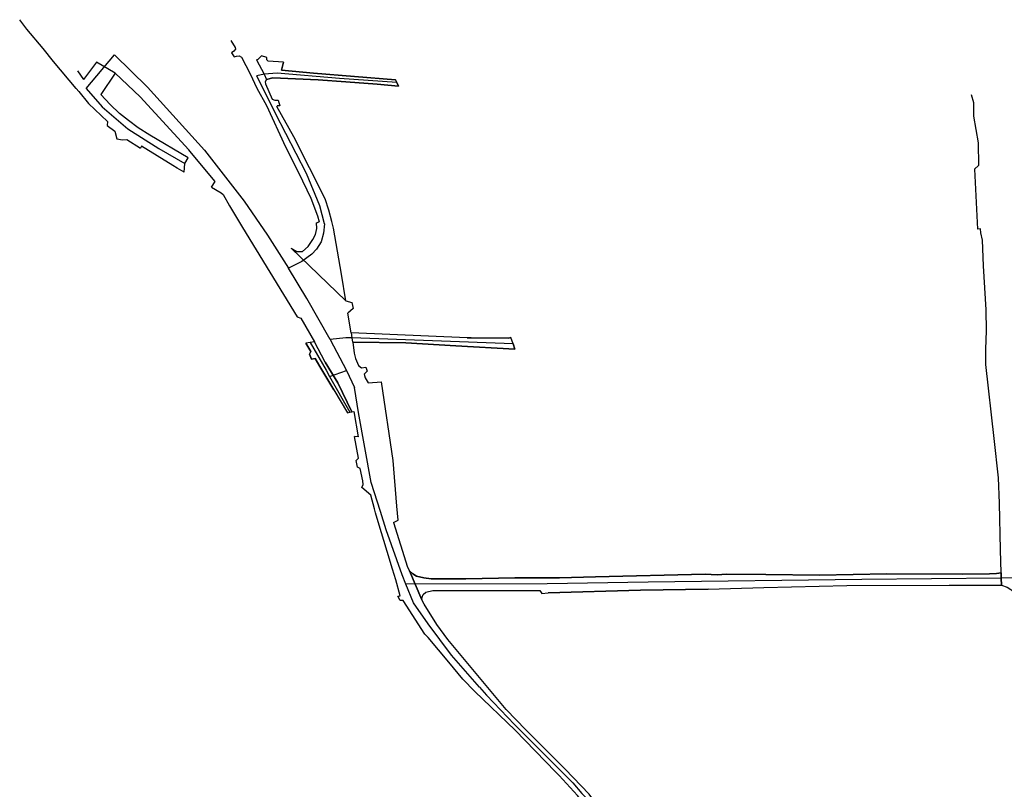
# Model space of a CAD drawing. Extents: x 166506 to 171543, y 332500 to 338212.
# Tile 118 of 139: x 168423 to 169191, y 337611 to 338212. Entities that reach past the tile are written whole.
import ezdxf

# ---------------------------------------------------------------- set-up
doc = ezdxf.new("R2010")
doc.units = 0
doc.header["$MEASUREMENT"] = 0
doc.layers.add('IRISH_OS_1000S_FEATURE', color=252, linetype='CONTINUOUS')

msp = doc.modelspace()

# ---------------------------------------------------------------- linework, layer by layer
at = {"layer": 'IRISH_OS_1000S_FEATURE', "color": 9}
for points in [[(168449.528, 338179.019), (168441.283, 338189.178), (168428.582, 338204.299), (168423.033, 338211.63)], [(168587.81, 338195.432), (168591.249, 338190.007), (168591.461, 338188.6), (168590.235, 338187.015), (168588.252, 338185.786), (168590.297, 338182.662), (168592.147, 338183.201), (168594.191, 338183.486), (168596.145, 338182.336), (168602.827, 338169.373), (168608.109, 338158.282), (168615.685, 338144.544)], [(168475.037, 338157.871), (168497.14, 338184.214)], [(168497.14, 338184.214), (168522.882, 338159.071), (168567.325, 338109.644), (168598.212, 338069.97), (168616.388, 338043.339), (168632.887, 338017.643)], [(168628.881, 338178.53), (168616.817, 338179.206), (168615.777, 338180.343), (168615.945, 338181.979), (168611.809, 338183.536), (168608.923, 338180.566), (168607.871, 338180.198)], [(168467.032, 338158.004), (168449.528, 338179.019)], [(168483.048, 338178.479), (168472.813, 338164.996)], [(168497.425, 338169.757), (168483.048, 338178.479)], [(168497.425, 338169.757), (168483.048, 338178.479)], [(168607.871, 338180.198), (168613.893, 338169.035)], [(168607.871, 338180.198), (168613.893, 338169.035)], [(168628.881, 338178.53), (168627.415, 338172.247)], [(168468.185, 338171.613), (168472.813, 338164.996)], [(168497.425, 338169.757), (168486.251, 338153.294)], [(168572.712, 338080.765), (168575.464, 338085.254), (168557.062, 338107.298), (168555.008, 338110.02), (168517.106, 338151.342), (168497.425, 338169.757)], [(168613.893, 338169.035), (168608.183, 338167.786)], [(168660.855, 338052.149), (168657.213, 338066.211), (168646.829, 338091.587), (168622.662, 338138.398), (168608.183, 338167.786)], [(168717.314, 338162.715), (168672.651, 338165.732), (168623.936, 338169.792), (168613.893, 338169.035)], [(168613.893, 338169.035), (168615.76, 338164.997)], [(168613.893, 338169.035), (168615.76, 338164.997)], [(168677.512, 338163.064), (168655.902, 338164.617), (168620.527, 338166.114), (168615.76, 338164.997)], [(168627.415, 338172.247), (168652.289, 338169.96), (168716.406, 338164.778)], [(168469.133, 338155.482), (168467.032, 338158.004)], [(168475.037, 338157.871), (168487.495, 338143.607), (168507.498, 338126.356), (168531.517, 338111.017), (168551.978, 338099.349)], [(168615.76, 338164.997), (168614.696, 338163.16), (168614.961, 338161.468), (168620.183, 338149.516), (168622.254, 338148.787), (168624.83, 338148.758), (168626.149, 338144.391)], [(168718.617, 338159.757), (168701.986, 338161.306), (168677.512, 338163.064)], [(168716.406, 338164.778), (168717.314, 338162.715)], [(168717.314, 338162.715), (168718.617, 338159.757)], [(168469.133, 338155.482), (168476.856, 338146.211), (168491.559, 338132.175), (168491.42, 338129.058)], [(168551.978, 338099.349), (168554.428, 338103.69), (168524.704, 338121.348), (168515.505, 338127.262), (168507.865, 338132.844), (168501.037, 338138.477), (168493.602, 338145.418), (168486.251, 338153.294)], [(169165.658, 338153.343), (169167.354, 338146.914), (169167.45, 338136.347), (169170.943, 338115.388), (169171.367, 338097.808), (169168.08, 338094.973), (169170.508, 338048.152)], [(168615.685, 338144.544), (168630.425, 338112.229), (168640.666, 338092.303), (168650.172, 338072.334), (168655.557, 338058.389), (168656.615, 338053.826)], [(168666.586, 338054.005), (168664.221, 338062.98), (168661.471, 338071.712), (168636.895, 338120.278), (168623.698, 338143.725), (168623.928, 338144.286)], [(168626.149, 338144.391), (168623.928, 338144.286)], [(168491.42, 338129.058), (168497.295, 338124.58), (168498.819, 338118.711), (168503.315, 338117.719), (168506.688, 338118.071), (168517.396, 338111.389)], [(168545.854, 338095.813), (168542.635, 338097.658), (168518.053, 338112.962), (168517.396, 338111.389)], [(168551.324, 338092.678), (168551.978, 338099.349)], [(168551.324, 338092.678), (168545.854, 338095.813)], [(168572.712, 338080.765), (168580.388, 338076.498), (168581.698, 338075.23), (168586.864, 338066.265), (168597.006, 338049.427), (168639.655, 337979.619)], [(168660.855, 338052.149), (168660.205, 338045.021), (168658.352, 338038.274), (168654.677, 338032.347), (168650.983, 338028.671), (168643.096, 338022.904), (168632.887, 338017.643)], [(168634.814, 338033.255), (168639.285, 338030.554), (168643.675, 338030.544), (168648.196, 338034.509), (168651.889, 338040.017), (168653.947, 338043.861), (168654.832, 338048.697), (168654.747, 338053.127), (168656.615, 338053.826)], [(168677.644, 337992.05), (168674.253, 338012.893), (168667.911, 338048.978), (168666.586, 338054.005)], [(169172.801, 338048.289), (169170.508, 338048.152)], [(169177.05, 337942.356), (169176.913, 337954.429), (169177.528, 337968.651), (169177.248, 337985.064), (169175.111, 338019.45), (169174.358, 338039.504), (169173.053, 338045.335), (169172.801, 338048.289)], [(168634.814, 338033.255), (168677.644, 337992.05)], [(168634.814, 338033.255), (168677.644, 337992.05)], [(168665.361, 337961.977), (168647.006, 337993.957), (168632.887, 338017.643)], [(168677.644, 337992.05), (168682.297, 337990.696)], [(168682.297, 337990.696), (168683.217, 337986.199), (168679.19, 337982.548)], [(168681.694, 337967.156), (168679.19, 337982.548)], [(168639.655, 337979.619), (168642.526, 337978.555), (168653.103, 337960.059)], [(168681.694, 337967.156), (168682.226, 337963.129)], [(168681.694, 337967.156), (168682.226, 337963.129)], [(168772.284, 337963.329), (168681.694, 337967.156)], [(168649.64, 337959.516), (168646.403, 337959.009)], [(168657.297, 337940.791), (168653.664, 337947.091), (168650.743, 337946.521), (168649.308, 337950.598), (168650.274, 337952.469), (168646.403, 337959.009)], [(168653.103, 337960.059), (168649.64, 337959.516)], [(168649.64, 337959.516), (168662.285, 337937.879), (168664.924, 337932.957)], [(168661.546, 337944.183), (168653.103, 337960.059)], [(168661.546, 337944.183), (168653.103, 337960.059)], [(168677.634, 337963.301), (168665.361, 337961.977)], [(168665.361, 337961.977), (168678.048, 337937.825)], [(168682.226, 337963.129), (168677.634, 337963.301)], [(168808.037, 337958.43), (168682.226, 337963.129)], [(168682.226, 337963.129), (168682.646, 337959.945)], [(168682.226, 337963.129), (168682.646, 337959.945)], [(168683.131, 337959.938), (168682.646, 337959.945)], [(168683.131, 337959.938), (168682.646, 337959.945)], [(168763.391, 337956.999), (168724.273, 337959.324), (168683.131, 337959.938)], [(168683.131, 337959.938), (168683.978, 337951.192), (168685.135, 337947.179), (168687.543, 337941.592), (168689.851, 337939.881), (168693.143, 337940.279), (168694.327, 337937.214), (168691.904, 337934.878), (168692.675, 337932.069), (168694.992, 337928.041), (168705.457, 337928.898)], [(168772.284, 337963.329), (168775.444, 337963.283)], [(168775.444, 337963.283), (168804.595, 337963.075), (168806.409, 337963.459)], [(168808.037, 337958.43), (168806.409, 337963.459)], [(168808.037, 337958.43), (168809.374, 337954.265)], [(168809.374, 337954.265), (168763.391, 337956.999)], [(168661.546, 337944.183), (168671.298, 337927.999)], [(168661.546, 337944.183), (168671.298, 337927.999)], [(169183.421, 337884.598), (169177.05, 337942.356)], [(168668.229, 337922.511), (168657.297, 337940.791)], [(168664.924, 337932.957), (168678.048, 337937.825)], [(168678.048, 337937.825), (168684.353, 337924.399)], [(168664.924, 337932.957), (168680.556, 337905.094)], [(168671.298, 337927.999), (168682.23, 337905.371)], [(168671.298, 337927.999), (168682.23, 337905.371)], [(168714.72, 337819.125), (168718.432, 337820.802), (168717.246, 337831.684), (168714.391, 337867.345), (168705.457, 337928.898)], [(168668.229, 337922.511), (168678.824, 337904.808)], [(168704.515, 337827.707), (168697.201, 337850.318), (168687.416, 337905.032), (168684.353, 337924.399)], [(168678.824, 337904.808), (168680.556, 337905.094)], [(168680.556, 337905.094), (168682.23, 337905.371)], [(168682.23, 337905.371), (168683.71, 337905.615)], [(168683.71, 337905.615), (168687.176, 337886.024), (168684.219, 337886.095)], [(168690.131, 337846.514), (168691.027, 337848.8), (168690.906, 337851.664), (168688.623, 337861.299), (168686.592, 337862.294), (168685.64, 337867.387), (168687.534, 337869.175), (168684.219, 337886.095)], [(169188.917, 337779.676), (169188.39, 337797.709), (169187.773, 337834.234), (169186.903, 337853.921), (169183.421, 337884.598)], [(168699.959, 337829.735), (168696.972, 337840.497), (168690.131, 337846.514)], [(168700.81, 337826.67), (168699.959, 337829.735)], [(168724.479, 337770.829), (168721.469, 337778.125), (168709.137, 337813.308), (168704.515, 337827.707)], [(168709.923, 337796.311), (168702.743, 337819.707), (168700.81, 337826.67)], [(168714.72, 337819.125), (168725.607, 337784.243), (168727.345, 337781.262)], [(168714.044, 337782.698), (168709.923, 337796.311)], [(168716.524, 337774.183), (168714.044, 337782.698)], [(168727.345, 337781.262), (168729.894, 337778.878), (168732.591, 337777.204), (168738.403, 337775.974), (168744.211, 337775.001), (168771.183, 337775.018), (168809.538, 337775.903), (168844.195, 337775.806)], [(168736.846, 337758.696), (168727.345, 337781.262)], [(168736.846, 337758.696), (168727.345, 337781.262)], [(168739.322, 337731.941), (168722.224, 337758.135), (168720.047, 337758.103), (168718.253, 337761.583), (168720.011, 337761.769), (168716.524, 337774.183)], [(169189.091, 337775.567), (169080.253, 337774.462), (168913.41, 337772.423), (168834.667, 337771.1), (168724.479, 337770.829)], [(168844.195, 337775.806), (168872.424, 337776.543)], [(168872.424, 337776.543), (168957.883, 337778.696), (168967.431, 337778.128), (168974.627, 337778.647), (169005.331, 337778.407)], [(169005.331, 337778.407), (169047.179, 337777.987), (169099.796, 337778.995), (169159.008, 337778.801), (169179.88, 337778.907), (169185.382, 337779.178), (169188.917, 337779.676)], [(169188.917, 337779.676), (169189.091, 337775.567)], [(169188.917, 337779.676), (169189.091, 337775.567)], [(169207.82, 337775.757), (169189.091, 337775.567)], [(169189.091, 337775.567), (169189.285, 337770.224)], [(169189.091, 337775.567), (169189.285, 337770.224)], [(168781.887, 337690.446), (168759.932, 337715.528), (168741.842, 337739.824), (168730.489, 337756.26), (168724.479, 337770.829)], [(168736.846, 337758.696), (168737.232, 337760.782), (168737.874, 337762.936), (168739.945, 337764.711), (168745.322, 337765.924), (168755.472, 337765.845)], [(168755.472, 337765.845), (168829.037, 337766.064), (168830.4, 337763.603), (168835.371, 337764.106)], [(168960.376, 337766.981), (168907.595, 337766.322), (168835.371, 337764.106)], [(168960.376, 337766.981), (169003.894, 337768.436), (169068.59, 337769.793), (169148.283, 337770.179), (169189.285, 337770.224)], [(169189.285, 337770.224), (169189.324, 337770.052)], [(169189.324, 337770.052), (169193.766, 337768.464), (169196.607, 337766.836), (169198.624, 337764.693), (169201.141, 337759.66), (169202.823, 337754.448), (169204.538, 337742.928), (169208.606, 337711.298), (169210.312, 337694.976), (169214.156, 337662.308), (169214.314, 337660.033), (169214.125, 337659.187)], [(168845.914, 337629.376), (168818.122, 337657.269), (168802.801, 337673.137), (168757.042, 337727.675), (168748.471, 337739.35), (168738.607, 337755.279), (168736.846, 337758.696)], [(168739.814, 337731.365), (168739.322, 337731.941)], [(168741.685, 337729.176), (168739.814, 337731.365)], [(168778.311, 337687.172), (168768.897, 337696.711), (168757.837, 337710.143), (168741.685, 337729.176)], [(168781.887, 337690.446), (168787.311, 337684.209), (168809.123, 337661.333), (168843.557, 337626.913)], [(168841.198, 337624.447), (168809.597, 337656.812), (168778.311, 337687.172)], [(168848.743, 337626.51), (168845.914, 337629.376)], [(168843.798, 337621.791), (168841.198, 337624.447)], [(168843.557, 337626.913), (168846.298, 337624.177)], [(168844.081, 337621.486), (168843.798, 337621.791)], [(168863.264, 337600), (168858.44, 337605.999), (168844.081, 337621.486)], [(168846.298, 337624.177), (168854.674, 337615.81), (168861.659, 337607.392), (168869.665, 337600)], [(168872.725, 337600), (168867.535, 337606.881), (168848.743, 337626.51)]]:
    msp.add_lwpolyline(points, dxfattribs=at)
for points in [[(168718.617, 338159.757), (168717.314, 338162.715), (168716.406, 338164.778), (168652.289, 338169.96), (168627.415, 338172.247), (168628.881, 338178.53), (168616.817, 338179.206), (168615.777, 338180.343), (168615.945, 338181.979), (168611.809, 338183.536), (168608.923, 338180.566), (168607.871, 338180.198), (168613.893, 338169.035), (168615.76, 338164.997), (168620.527, 338166.114), (168655.902, 338164.617), (168677.512, 338163.064), (168701.986, 338161.306), (168718.617, 338159.757)], [(168763.391, 337956.999), (168809.374, 337954.265), (168808.037, 337958.43), (168806.409, 337963.459), (168804.595, 337963.075), (168775.444, 337963.283), (168772.284, 337963.329), (168681.694, 337967.156), (168682.226, 337963.129), (168682.646, 337959.945), (168683.131, 337959.938), (168724.273, 337959.324), (168763.391, 337956.999)], [(168668.229, 337922.511), (168678.824, 337904.808), (168680.556, 337905.094), (168682.23, 337905.371), (168671.298, 337927.999), (168661.546, 337944.183), (168653.103, 337960.059), (168649.64, 337959.516), (168646.403, 337959.009), (168650.274, 337952.469), (168649.308, 337950.598), (168650.743, 337946.521), (168653.664, 337947.091), (168657.297, 337940.791), (168668.229, 337922.511)], [(168872.424, 337776.543), (168844.195, 337775.806), (168809.538, 337775.903), (168771.183, 337775.018), (168744.211, 337775.001), (168738.403, 337775.974), (168732.591, 337777.204), (168729.894, 337778.878), (168727.345, 337781.262), (168736.846, 337758.696), (168737.232, 337760.782), (168737.874, 337762.936), (168739.945, 337764.711), (168745.322, 337765.924), (168755.472, 337765.845), (168829.037, 337766.064), (168830.4, 337763.603), (168835.371, 337764.106), (168907.595, 337766.322), (168960.376, 337766.981), (169003.894, 337768.436), (169068.59, 337769.793), (169148.283, 337770.179), (169189.285, 337770.224), (169189.091, 337775.567), (169188.917, 337779.676), (169185.382, 337779.178), (169179.88, 337778.907), (169159.008, 337778.801), (169099.796, 337778.995), (169047.179, 337777.987), (169005.331, 337778.407), (168974.627, 337778.647), (168967.431, 337778.128), (168957.883, 337778.696), (168872.424, 337776.543)]]:
    msp.add_lwpolyline(points, close=True, dxfattribs=at)

doc.saveas('drawing.dxf')
